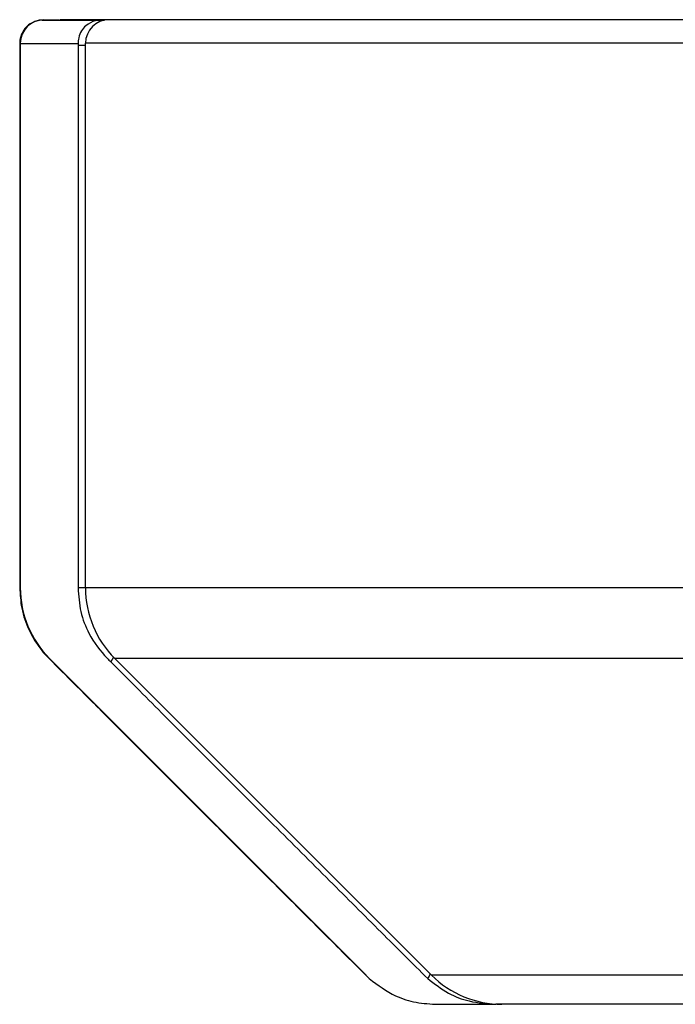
# Paper-space layout 'Sheet2' of a CAD drawing. Header units: millimetres. Extents: x 0 to 844, y -2 to 552.
# Tile 2 of 27: x 135.68 to 139.85, y 69.06 to 75.32. Entities that reach past the tile are written whole.
import ezdxf

# ---------------------------------------------------------------- set-up
doc = ezdxf.new("R2010")
doc.units = ezdxf.units.MM

psp = doc.layouts.new('Sheet2')

# ---------------------------------------------------------------- linework, layer by layer
at = {"color": 7, "linetype": 'Continuous', "lineweight": 25}
for p, q in [((135.825033, 75.320764), (135.848433, 75.321342)), ((135.83493, 75.323591), (135.93493, 75.323591)), ((135.848433, 75.321342), (135.939524, 75.323591)), ((136.196933, 75.320764), (136.220422, 75.321342)), ((264.529993, 75.323591), (136.249867, 75.323591)), ((135.681146, 75.170163), (135.681145, 75.161369)), ((135.681145, 75.161369), (135.681145, 75.160772)), ((135.68493, 75.173591), (135.68493, 71.706617)), ((136.052228, 75.170162), (136.052239, 75.160772)), ((264.679993, 75.173591), (136.099867, 75.173591)), ((136.099867, 71.706617), (136.099867, 75.173591)), ((264.679993, 71.706617), (136.099867, 71.706617)), ((137.886943, 69.241578), (135.870917, 71.257604)), ((264.494006, 71.257604), (136.285854, 71.257604)), ((136.285854, 71.257604), (138.30188, 69.241578)), ((262.477981, 69.241578), (138.30188, 69.241578)), ((138.730084, 69.055591), (138.711597, 69.055591)), ((138.750893, 69.055591), (138.730084, 69.055591)), ((262.028968, 69.055591), (138.750893, 69.055591))]:
    psp.add_line(p, q, dxfattribs=at)
at = {"color": 8, "linetype": 'Continuous', "lineweight": 25}
for p, q in [((136.22044, 75.320676), (136.220422, 75.321342)), ((136.052239, 75.160772), (136.099867, 75.161338)), ((135.68493, 71.707714), (135.681038, 71.707814)), ((136.099867, 71.706679), (136.052123, 71.707814)), ((135.890698, 71.237823), (135.889391, 71.23513)), ((136.278044, 71.265552), (136.261251, 71.23513)), ((138.730084, 69.055591), (138.730093, 69.055932))]:
    psp.add_line(p, q, dxfattribs=at)
at = {"color": 7, "linetype": 'Continuous', "lineweight": 25, "flags": 128}
for points in [[(135.681145, 75.160772), (135.681133, 74.564823), (135.681067, 73.330273), (135.681001, 72.508081), (135.680927, 71.707817)], [(135.681145, 75.160772), (135.681139, 74.564823), (135.681107, 73.330273), (135.681074, 72.508081), (135.681038, 71.707814)], [(136.052239, 75.160772), (136.052233, 74.564823), (136.052198, 73.330273), (136.052163, 72.508081), (136.052123, 71.707814)]]:
    psp.add_lwpolyline(points, dxfattribs=at)
at = {"color": 7, "linetype": 'Continuous', "lineweight": 25}
for centre, radius, start, end in [((135.83493, 75.173591), 0.15, 90, 180), ((136.249867, 75.173591), 0.15, 90, 180), ((136.31993, 71.706617), 0.635, 180, 225), ((136.734867, 71.706617), 0.635, 180, 225), ((138.750893, 69.690591), 0.635, 225, 270), ((138.335956, 69.690591), 0.635, 267.5024251, 270)]:
    psp.add_arc(centre, radius, start, end, dxfattribs=at)
for points, knots in [([(135.825033, 75.320764), (135.801863, 75.317186), (135.764113, 75.311356), (135.720101, 75.27782), (135.694062, 75.239233), (135.682457, 75.201508), (135.681465, 75.177777), (135.681146, 75.170163)], [0, 0, 0, 0, 0.35195419, 0.57342147, 0.74536437, 0.9182949, 1, 1, 1, 1]), ([(135.825033, 75.320764), (135.824978, 75.320672), (135.824839, 75.320436), (135.829275, 75.31987), (135.866848, 75.319748), (135.913639, 75.319713), (135.972545, 75.319753), (136.076502, 75.320138), (136.152348, 75.320532), (136.196933, 75.320764)], [0, 0, 0, 0, 0.11257255, 0.28547774, 0.43295984, 0.48619704, 0.63598387, 0.78601764, 1, 1, 1, 1]), ([(136.249867, 75.323591), (136.238644, 75.323591), (136.20368, 75.323591), (136.149988, 75.323591), (136.09005, 75.323591), (136.038168, 75.323591), (135.995732, 75.323591), (135.958577, 75.323591), (135.946514, 75.323591), (135.939524, 75.323591)], [0, 0, 0, 0, 0.06907747, 0.21520844, 0.36133387, 0.50723244, 0.6531247, 0.79902368, 1, 1, 1, 1]), ([(136.196933, 75.320764), (136.185346, 75.319671), (136.152208, 75.316546), (136.108481, 75.294498), (136.073012, 75.254137), (136.055143, 75.213141), (136.053118, 75.183272), (136.052228, 75.170162)], [0, 0, 0, 0, 0.17566044, 0.50237245, 0.6804911, 0.85975867, 1, 1, 1, 1]), ([(136.052228, 75.170162), (136.049732, 75.170154), (135.999355, 75.169992), (135.903708, 75.16979), (135.812981, 75.169738), (135.741369, 75.169775), (135.698046, 75.169878), (135.685541, 75.170089), (135.681146, 75.170163)], [0, 0, 0, 0, 0.01339943, 0.27042499, 0.52241217, 0.6112026, 0.86337534, 1, 1, 1, 1]), ([(135.680927, 71.707817), (135.683546, 71.66392), (135.689256, 71.568207), (135.743703, 71.414479), (135.818217, 71.30528), (135.874863, 71.249339), (135.889345, 71.235036)], [0, 0, 0, 0, 0.22644696, 0.49374027, 0.87056237, 1, 1, 1, 1]), ([(136.052123, 71.707814), (136.055816, 71.656032), (136.06322, 71.552205), (136.126717, 71.392282), (136.201047, 71.294283), (136.253134, 71.243105), (136.261251, 71.23513)], [0, 0, 0, 0, 0.26708723, 0.5355278, 0.92762467, 1, 1, 1, 1]), ([(135.889345, 71.235036), (135.993517, 71.130849), (136.335266, 70.789047), (136.795781, 70.328388), (137.263422, 69.860855), (137.593741, 69.530039), (137.805755, 69.319066), (137.906372, 69.218943)], [0, 0, 0, 0, 0.15496869, 0.50839619, 0.68510993, 0.85056025, 1, 1, 1, 1]), ([(135.889391, 71.23513), (135.997167, 71.127347), (136.342527, 70.781964), (136.806655, 70.317728), (137.272483, 69.852041), (137.599208, 69.524843), (137.807616, 69.317465), (137.906452, 69.219118)], [0, 0, 0, 0, 0.16032637, 0.5137542, 0.69046812, 0.85320652, 1, 1, 1, 1]), ([(136.261251, 71.23513), (136.369026, 71.127347), (136.714386, 70.781964), (137.178508, 70.317728), (137.644343, 69.852041), (137.971046, 69.524843), (138.179501, 69.317465), (138.278359, 69.219118)], [0, 0, 0, 0, 0.16032637, 0.5137542, 0.69046812, 0.85320652, 1, 1, 1, 1]), ([(137.906372, 69.218943), (137.961113, 69.178458), (138.055648, 69.108544), (138.205717, 69.062391), (138.296309, 69.057877), (138.342177, 69.055591)], [0, 0, 0, 0, 0.40446212, 0.69846882, 1, 1, 1, 1]), ([(138.278359, 69.219118), (138.321705, 69.185911), (138.404843, 69.12222), (138.552463, 69.066516), (138.654626, 69.059504), (138.711643, 69.055591)], [0, 0, 0, 0, 0.32494912, 0.6232493, 1, 1, 1, 1]), ([(138.341963, 69.055591), (138.343373, 69.055591), (138.348054, 69.055591), (138.375076, 69.055591), (138.452966, 69.055591), (138.57012, 69.055591), (138.66163, 69.055591), (138.701202, 69.055591), (138.713308, 69.055591)], [0, 0, 0, 0, 0.062796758, 0.208424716, 0.499263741, 0.790102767, 0.935788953, 1, 1, 1, 1])]:
    psp.add_open_spline(points, degree=3, knots=knots, dxfattribs=at)
at = {"color": 8, "linetype": 'Continuous', "lineweight": 25}
psp.add_open_spline([(138.294235, 69.249223), (138.289174, 69.239637), (138.283877, 69.229607), (138.278593, 69.219564), (138.278359, 69.219118)], degree=3, knots=[0, 0, 0, 0, 0.955627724, 1, 1, 1, 1], dxfattribs=at)

doc.saveas('drawing.dxf')
